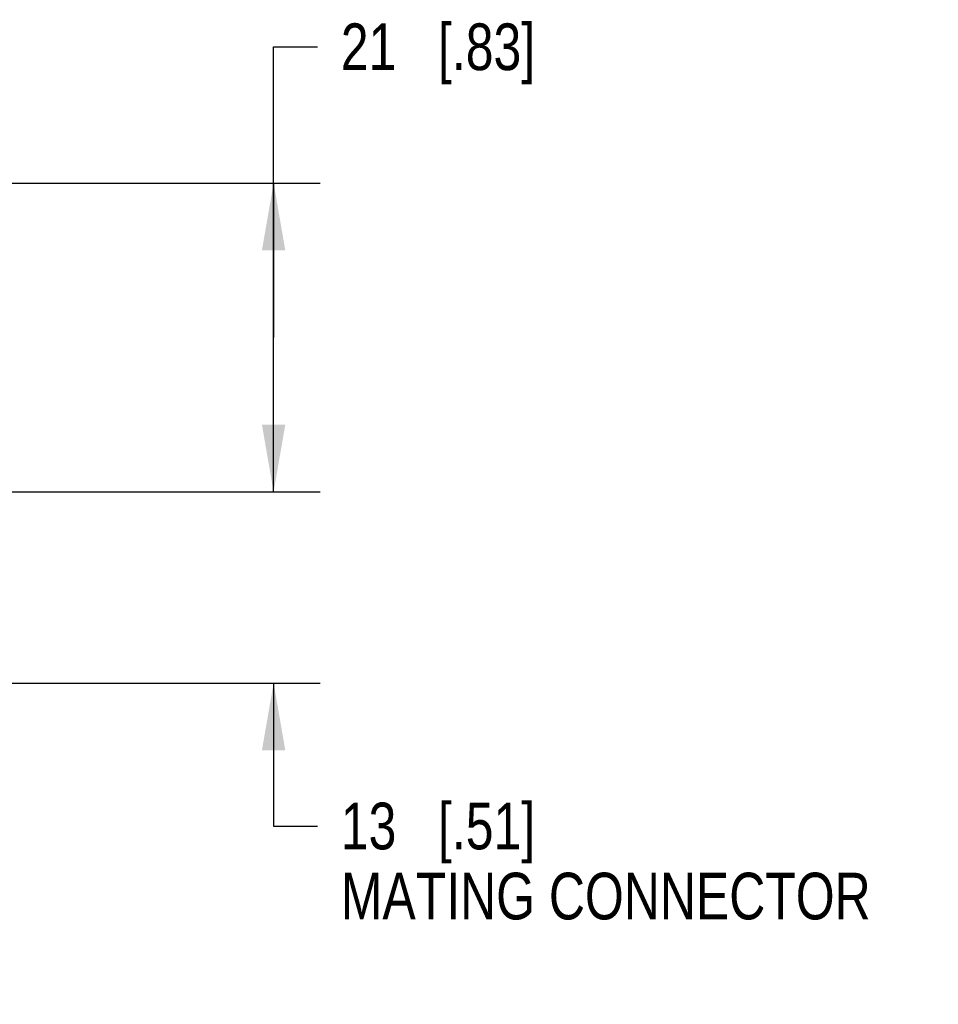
# Model space of a CAD drawing. Header units: inches. Extents: x 0 to 34, y 0 to 22.
# Tile 48 of 50: x 28.2 to 30.7, y 14.7 to 17.4. Entities that reach past the tile are written whole.
import ezdxf

# ---------------------------------------------------------------- set-up
doc = ezdxf.new("R2010")
doc.units = ezdxf.units.IN
doc.header["$LTSCALE"] = 1.87
doc.header["$MEASUREMENT"] = 0
doc.layers.get('0').update_dxf_attribs({"linetype": 'CONTINUOUS'})
doc.layers.add('DIMENSIONS', color=7, linetype='CONTINUOUS')
doc.styles.get("Standard").update_dxf_attribs({"font": 'txt', "width": 0.8})
doc.dimstyles.new('DIMSTYLE_1', dxfattribs={"dimtxt": 0.125, "dimasz": 0.18, "dimexe": 0.18, "dimexo": 0.0625, "dimgap": 0.09, "dimtad": 0, "dimtih": 1, "dimtoh": 1, "dimdec": 1, "dimdsep": 46, "dimtxsty": 'STANDARD', "dimblk": '_FILLED', "dimblk1": '_FILLED', "dimblk2": '_FILLED', "dimcen": 0.09, "dimadec": 0, "dimazin": 0, "dimtp": 0.1, "dimtm": 0.1, "dimtfac": 1, "dimtdec": 1, "dimtofl": 0, "dimtmove": 0, "dimatfit": 3, "dimldrblk": '_FILLED', "dimfxl": 1, "dimtolj": 1, "dimarcsym": 0})

# ---------------------------------------------------------------- blocks, each defined once
blk = doc.blocks.new('_FILLED')
at = {"color": 0, "linetype": 'BYBLOCK'}
blk.add_solid([(0, 0), (-1, 0.174), (-1, -0.174)], dxfattribs=at)
blk = doc.blocks.new('*D0')
at = {"layer": 'DIMENSIONS', "color": 2, "linetype": 'CONTINUOUS'}
for p, q in [((28.8862, 16.1014), (28.8862, 16.4614)), ((27.8561, 16.1014), (29.0112, 16.1014)), ((27.8561, 15.5896), (29.0112, 15.5896)), ((28.8862, 15.5896), (28.8862, 15.2069)), ((28.8862, 15.2069), (29.0037, 15.2069))]:
    blk.add_line(p, q, dxfattribs=at)
at = {"layer": 'DIMENSIONS', "color": 2, "linetype": 'CONTINUOUS', "xscale": 0.18, "yscale": 0.18, "zscale": 0.18}
for p, rotation in [((28.8862, 16.1014), 270), ((28.8862, 15.5896), 90)]:
    blk.add_blockref('_FILLED', p, dxfattribs=dict(at, rotation=rotation))
at = {"layer": 'DIMENSIONS', "color": 2, "linetype": 'CONTINUOUS', "insert": (29.0662, 15.2694), "char_height": 0.125, "width": 1.6, "attachment_point": 1, "line_spacing_factor": 0.9}
blk.add_mtext('13{\\Ftxt.shx;\\W1.000000;\\H0.125000; }[.51]\\PMATING CONNECTOR', dxfattribs=at)
blk = doc.blocks.new('*D2')
at = {"layer": 'DIMENSIONS', "color": 2, "linetype": 'CONTINUOUS'}
for p, q in [((28.8862, 16.5148), (28.8862, 17.293)), ((28.8862, 17.293), (29.0037, 17.293)), ((28.1014, 16.9282), (29.0112, 16.9282)), ((28.8862, 16.9282), (28.8862, 16.5148)), ((28.8862, 16.1014), (28.8862, 16.5148)), ((27.8561, 16.1014), (29.0112, 16.1014))]:
    blk.add_line(p, q, dxfattribs=at)
at = {"layer": 'DIMENSIONS', "color": 2, "linetype": 'CONTINUOUS', "xscale": 0.18, "yscale": 0.18, "zscale": 0.18}
for p, rotation in [((28.8862, 16.9282), 90), ((28.8862, 16.1014), 270)]:
    blk.add_blockref('_FILLED', p, dxfattribs=dict(at, rotation=rotation))
at = {"layer": 'DIMENSIONS', "color": 2, "linetype": 'CONTINUOUS', "insert": (29.0662, 17.3555), "char_height": 0.125, "width": 0.825, "attachment_point": 1, "line_spacing_factor": 0.9}
blk.add_mtext('21{\\Ftxt.shx;\\W1.000000;\\H0.125000; }[.83]', dxfattribs=at)

msp = doc.modelspace()

# ---------------------------------------------------------------- dimensions: what is measured, and where the dimension line sits
at = {"layer": 'DIMENSIONS', "color": 2, "linetype": 'CONTINUOUS'}
dim = msp.add_linear_dim(base=(28.8862, 16.9282), p1=(27.8561, 16.1014), p2=(28.1014, 16.9282), angle=90, dimstyle='DIMSTYLE_1', dxfattribs=at)
dim.commit()
dim.dimension.update_dxf_attribs({"geometry": '*D2', "text_midpoint": (29.4787, 17.293), "dimtype": 160})
dim = msp.add_linear_dim(base=(28.8862, 16.1014), p1=(27.8561, 15.5896), p2=(27.8561, 16.1014), angle=90, text='<>\\PMATING CONNECTOR', dimstyle='DIMSTYLE_1', dxfattribs=at)
dim.commit()
dim.dimension.update_dxf_attribs({"geometry": '*D0', "text_midpoint": (29.8662, 15.0975), "dimtype": 160})

doc.saveas('drawing.dxf')
